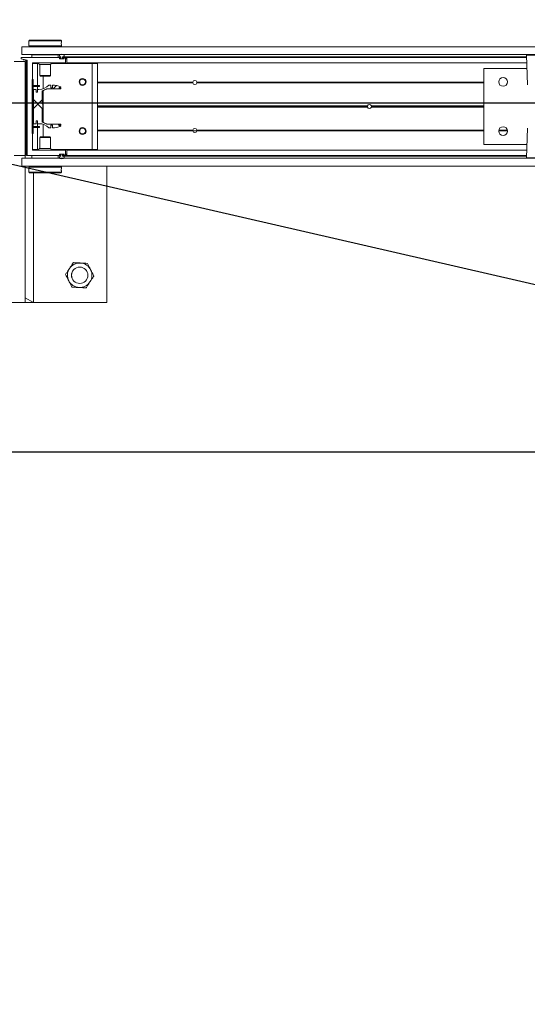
# Model space of a CAD drawing. Header units: feet. Extents: x 0 to 152508, y 0 to 59424.
# Tile 48 of 105: x 152364.14 to 152366.08, y 59277.44 to 59281.2. Entities that reach past the tile are written whole.
import ezdxf
from ezdxf import colors
from ezdxf.entities.mleader import LeaderData, LeaderLine
from ezdxf.math import Vec2, Vec3

# ---------------------------------------------------------------- set-up
doc = ezdxf.new("R2010")
doc.units = ezdxf.units.FT
doc.header["$LTSCALE"] = 0.05
doc.header["$MEASUREMENT"] = 0
for name, color, linetype, lineweight in [('Bridge plan$0$BR_P_Rail_Object', 251, 'Continuous', 30), ('Bridge plan$0$BR_P_Sub_Foot_Hidden', 252, 'Continuous', 13), ('Bridge plan$0$SC_Scratch7', 252, 'Continuous', 0)]:
    doc.layers.add(name, color=color, linetype=linetype, lineweight=lineweight)
doc.layers.add('Trellis Base$0$L-ANNO-NOTE', color=30, linetype='Continuous')
doc.styles.add('Trellis Base$0$ARIAL', font='arial.ttf', dxfattribs={"width": 0.9})

# ---------------------------------------------------------------- blocks, each defined once
blk = doc.blocks.new('Bridge plan$0$HIGH ST SCREENWALL_2 PANEL PLAN_6')
at = {"layer": 'Bridge plan$0$SC_Scratch7', "lineweight": 0, "extrusion": (0, 0, -1)}
h = blk.add_hatch(dxfattribs=at)
h.set_pattern_fill('ANSI31', color=256, scale=0.01, style=0, pattern_type=2)
h.set_pattern_definition([(135.001858, (9.927335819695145, -13.85567394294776), (0.08838530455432, 0.08839103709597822), [])])
h.paths.add_polyline_path([(4.314396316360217, -0.1421462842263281, 0.3639702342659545), (4.316462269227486, -0.1446082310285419), (4.32500189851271, -0.1461137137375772), (4.324712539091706, -0.1477550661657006), (4.316172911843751, -0.1462495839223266, -0.3639702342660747), (4.312729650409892, -0.1421463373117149), (4.312717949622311, 0.218607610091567), (4.314384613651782, 0.2186076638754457)])
h = blk.add_hatch(dxfattribs=at)
h.set_pattern_fill('ANSI31', color=256, scale=0.01, style=0, pattern_type=2)
h.set_pattern_definition([(135.001858, (9.937302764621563, -14.01367987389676), (0.08838530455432, 0.08839103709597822), [])])
h.paths.add_polyline_path([(4.287206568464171, -0.07124680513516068), (4.287199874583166, 0.1351277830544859), (4.290949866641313, 0.1351279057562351), (4.290956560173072, -0.07124668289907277)])
h = blk.add_hatch(dxfattribs=at)
h.set_pattern_fill('ANSI38', color=256, scale=0.01, style=0, pattern_type=2)
h.set_pattern_definition([(135.001858, (9.837342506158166, -14.04893218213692), (0.08838530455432, 0.08839103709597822), []), (45.001858, (9.837342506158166, -14.04893218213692), (0.2651616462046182, 0.0883967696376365), [0.31249937, -0.18749962])])
h.paths.add_polyline_path([(4.276130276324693, 0.08659881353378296), (4.276129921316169, 0.09755679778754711), (4.285742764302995, 0.09755710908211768), (4.285747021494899, -0.03367622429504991), (4.276134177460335, -0.03367653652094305), (4.276133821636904, -0.02271855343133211), (4.270490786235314, -0.02271873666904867), (4.270491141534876, -0.03367671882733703), (4.264848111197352, -0.03367690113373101, 0.2061892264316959), (4.227217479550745, -0.04988543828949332), (4.21917943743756, -0.04988569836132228), (4.219179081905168, -0.03892771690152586), (4.213601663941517, -0.03892789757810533), (4.213602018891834, -0.04988588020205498, -0.09842250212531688), (4.181580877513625, -0.0435221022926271), (4.181580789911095, -0.04081541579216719), (4.187314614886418, -0.04081522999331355), (4.187314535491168, -0.03835460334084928), (4.1815807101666, -0.03835478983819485), (4.181580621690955, -0.03564810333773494), (4.234471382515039, -0.03564638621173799, -0.0857050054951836), (4.252938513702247, -0.0283438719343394), (4.25293687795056, 0.02209687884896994), (4.249656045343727, 0.02209677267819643), (4.249655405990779, 0.04178177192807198), (4.252936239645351, 0.04178187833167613), (4.252934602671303, 0.09222262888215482, -0.0857050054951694), (4.234466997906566, 0.0995239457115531), (4.181576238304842, 0.09952223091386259), (4.181576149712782, 0.1022289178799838), (4.187309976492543, 0.1022291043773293), (4.187309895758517, 0.1046897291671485), (4.181576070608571, 0.1046895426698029), (4.181575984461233, 0.107396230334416, -0.09842250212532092), (4.21359671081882, 0.1137620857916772), (4.213597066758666, 0.1028041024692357), (4.219174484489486, 0.1028042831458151), (4.219174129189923, 0.1137622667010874), (4.227212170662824, 0.1137625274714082, 0.2061892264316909), (4.264843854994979, 0.09755643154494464), (4.270486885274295, 0.09755661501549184), (4.27048724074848, 0.08659863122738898)])
at = {"layer": 'Bridge plan$0$SC_Scratch7', "lineweight": 0}
for p, q in [((-4.00520032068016, 0.781096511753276), (-4.671865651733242, 0.7811181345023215)), ((-4.317699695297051, 0.7811066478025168), (-4.359366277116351, 0.7811079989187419)), ((-4.317699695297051, 0.7811066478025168), (-4.317716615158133, 0.25944102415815)), ((-4.317699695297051, 0.7811066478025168), (-4.317700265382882, 0.7635285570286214)), ((-4.317700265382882, 0.7635285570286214), (-4.286449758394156, 0.7811056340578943)), ((-4.286449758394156, 0.7811056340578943), (-4.317699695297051, 0.7811066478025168)), ((-4.286449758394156, 0.7811056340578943), (-4.286465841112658, 0.28527657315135)), ((-4.005217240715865, 0.2594308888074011), (-4.00520032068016, 0.781096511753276)), ((-4.304278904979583, 0.2667096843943), (-4.30427900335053, 0.2636630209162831)), ((-4.30427900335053, 0.2636630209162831), (-4.301779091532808, 0.2611629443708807)), ((-4.30427900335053, 0.2636630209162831), (-4.179279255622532, 0.2636589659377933)), ((-4.30427838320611, 0.2827771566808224), (-4.30427848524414, 0.2796493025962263)), ((-4.301778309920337, 0.2852770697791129), (-4.30427838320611, 0.2827771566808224)), ((-4.30427838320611, 0.2827771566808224), (-4.179278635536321, 0.2827731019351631)), ((-4.301778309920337, 0.2852770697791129), (-4.181778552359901, 0.2852731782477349)), ((-4.181779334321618, 0.261159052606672), (-4.179279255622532, 0.2636589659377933)), ((-4.179278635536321, 0.2827731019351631), (-4.181778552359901, 0.2852731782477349)), ((-4.179612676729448, 0.2735786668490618), (-4.179601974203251, 0.2717695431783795)), ((-4.179279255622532, 0.2636589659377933), (-4.179279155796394, 0.2667080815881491)), ((-4.179278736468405, 0.27964399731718), (-4.179278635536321, 0.2827731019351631)), ((-4.330737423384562, 0.2594414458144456), (-4.330738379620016, 0.229941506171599)), ((-4.330738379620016, 0.229941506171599), (-0.3411630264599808, 0.2298121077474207)), ((-4.330737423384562, 0.2594414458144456), (-0.3411620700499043, 0.2593120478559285)), ((-4.317717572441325, 0.2299410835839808), (-4.317717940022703, 0.218607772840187)), ((-4.301779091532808, 0.2611629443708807), (-4.181779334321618, 0.261159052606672)), ((-4.298029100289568, 0.261162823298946), (-4.298029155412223, 0.2594403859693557)), ((-4.291798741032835, 0.2298569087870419), (-4.291799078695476, 0.2194402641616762)), ((-4.291798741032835, 0.2298569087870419), (-4.291780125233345, 0.2298569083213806)), ((-4.291780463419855, 0.2194402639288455), (-4.291780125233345, 0.2298569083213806)), ((-4.291780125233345, 0.2298569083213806), (-4.191780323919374, 0.2298536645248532)), ((-4.286467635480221, 0.229940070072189), (-4.286467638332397, 0.2298567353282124)), ((-4.257405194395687, 0.2299391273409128), (-4.257405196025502, 0.2298557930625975)), ((-4.226155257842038, 0.2298547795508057), (-4.226155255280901, 0.2299381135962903)), ((-4.191780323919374, 0.2298536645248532), (-4.191780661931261, 0.2194370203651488)), ((-4.191761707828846, 0.2298536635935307), (-4.191762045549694, 0.2194370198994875)), ((-4.185529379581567, 0.2594367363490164), (-4.185529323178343, 0.2611591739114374)), ((-2.402237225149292, 0.2283440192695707), (-2.398290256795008, 0.1152123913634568)), ((-2.335950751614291, 0.2283418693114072), (-2.402237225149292, 0.2283440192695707)), ((-2.402237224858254, 0.2283440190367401), (-2.398290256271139, 0.1152123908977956)), ((-2.335950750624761, 0.2283418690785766), (-2.402237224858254, 0.2283440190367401)), ((-4.317717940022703, 0.218607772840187), (-4.359384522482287, 0.2186091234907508)), ((-4.317729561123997, -0.1397248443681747), (-4.317717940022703, 0.218607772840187)), ((-4.314384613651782, 0.2186076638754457), (-4.314396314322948, -0.1421462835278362)), ((-4.314384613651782, 0.2186076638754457), (-4.312717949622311, 0.218607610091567)), ((-4.312717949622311, 0.218607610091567), (-4.312729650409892, -0.1421463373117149)), ((-4.309905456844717, 0.2186206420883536), (-4.309917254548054, -0.1451417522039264)), ((-4.182600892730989, 0.2194367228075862), (-4.309085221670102, 0.2194408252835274)), ((-4.289075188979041, 0.1252736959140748), (-4.289072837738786, 0.1977866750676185)), ((-4.289072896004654, 0.1960027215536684), (-4.270114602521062, 0.1960021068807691)), ((-4.288252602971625, 0.198606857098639), (-4.164906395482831, 0.1986028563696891)), ((-4.286468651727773, 0.1986067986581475), (-4.286468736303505, 0.1960026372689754)), ((-4.270117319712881, 0.1122106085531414), (-4.270114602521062, 0.1960021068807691)), ((-4.270114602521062, 0.1960021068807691), (-4.265408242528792, 0.1960019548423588)), ((-4.262198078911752, 0.1920443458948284), (-4.262199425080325, 0.1505614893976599)), ((-4.221364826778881, 0.1920430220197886), (-4.262198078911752, 0.1920443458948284)), ((-4.221366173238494, 0.1505601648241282), (-4.221364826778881, 0.1920430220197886)), ((-4.218154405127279, 0.1960004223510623), (-4.061781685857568, 0.1959953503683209)), ((-4.186572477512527, 0.2152987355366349), (-4.186572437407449, 0.2165333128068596)), ((-4.169892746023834, 0.2144779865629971), (-4.185752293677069, 0.2144785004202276)), ((-4.185752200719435, 0.2173534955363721), (-4.182600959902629, 0.2173533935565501)), ((-4.185614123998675, 0.2159368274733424), (-4.185614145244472, 0.2152701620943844)), ((-4.18478083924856, 0.2144368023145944), (-4.170864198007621, 0.2144363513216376)), ((-4.181155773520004, 0.2167700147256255), (-4.184780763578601, 0.2167701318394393)), ((-4.181780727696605, 0.2181735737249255), (-4.181780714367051, 0.2186164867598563)), ((-4.181155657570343, 0.2203503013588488), (-4.181155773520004, 0.2167700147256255)), ((-4.174489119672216, 0.2167697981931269), (-4.174489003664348, 0.2203500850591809)), ((-4.171051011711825, 0.2167696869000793), (-4.174489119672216, 0.2167697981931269)), ((-4.174489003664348, 0.2203500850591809), (-2.401956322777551, 0.2202925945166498)), ((-4.173864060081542, 0.2186162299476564), (-4.173864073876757, 0.2181733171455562)), ((-4.173220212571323, 0.222082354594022), (-2.402016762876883, 0.2220249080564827)), ((-4.173043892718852, 0.2173530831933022), (-4.169892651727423, 0.2173529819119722)), ((-4.164892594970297, 0.2194361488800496), (-4.173043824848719, 0.2194364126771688)), ((-4.171051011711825, 0.2167696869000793), (-4.170030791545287, 0.2167696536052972)), ((-4.170030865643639, 0.2144779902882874), (-4.170030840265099, 0.2152696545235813)), ((-4.170030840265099, 0.2152696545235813), (-4.170030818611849, 0.2159363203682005)), ((-4.170030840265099, 0.2152696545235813), (-4.169073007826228, 0.2152696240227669)), ((-4.170030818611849, 0.2159363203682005), (-4.170030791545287, 0.2167696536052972)), ((-4.170030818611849, 0.2159363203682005), (-4.16907249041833, 0.215936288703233)), ((-4.170030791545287, 0.2167696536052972), (-4.169107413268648, 0.2167696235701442)), ((-4.169072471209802, 0.2165327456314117), (-4.169072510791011, 0.2152981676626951)), ((-4.164073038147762, 0.1994361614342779), (-4.164072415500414, 0.2186159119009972)), ((-4.164072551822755, 0.2144361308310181), (-4.158864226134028, 0.2144359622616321)), ((-4.164072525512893, 0.215269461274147), (-4.158864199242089, 0.215269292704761)), ((-4.164072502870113, 0.2159361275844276), (-4.15886417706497, 0.2159359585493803)), ((-4.164072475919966, 0.216769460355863), (-4.158864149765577, 0.2167692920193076)), ((-4.158864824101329, 0.1959984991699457), (-4.15886473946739, 0.1986026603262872)), ((-4.15886473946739, 0.1986026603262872), (-4.158864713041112, 0.1994228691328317)), ((-2.401197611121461, 0.1985456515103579), (-4.15886473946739, 0.1986026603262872)), ((-4.158864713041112, 0.1994228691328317), (-4.158864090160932, 0.2186157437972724)), ((-2.401226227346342, 0.1993658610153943), (-4.158864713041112, 0.1994228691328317)), ((-4.158864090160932, 0.2186157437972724), (-4.158864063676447, 0.2194359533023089)), ((-2.401895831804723, 0.2185587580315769), (-4.158864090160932, 0.2186157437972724)), ((-2.401924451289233, 0.2193789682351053), (-4.158864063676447, 0.2194359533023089)), ((-4.061792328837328, -0.1321289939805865), (-4.061781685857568, 0.1959953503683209)), ((-4.061781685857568, 0.1959953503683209), (-4.040948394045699, 0.1959946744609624)), ((-4.040959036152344, -0.1321296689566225), (-4.040948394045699, 0.1959946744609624)), ((-4.262199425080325, 0.1505614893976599), (-4.259827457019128, 0.1481893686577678)), ((-4.221366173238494, 0.1505601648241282), (-4.262199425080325, 0.1505614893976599)), ((-4.22373829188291, 0.1481881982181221), (-4.221366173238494, 0.1505601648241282)), ((-2.565118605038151, 0.1777176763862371), (-2.565128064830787, -0.1139484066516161)), ((-2.565118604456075, 0.1777176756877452), (-2.565128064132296, -0.1139484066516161)), ((-2.400470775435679, 0.1777123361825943), (-2.565118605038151, 0.1777176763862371)), ((-2.400470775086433, 0.177712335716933), (-2.565118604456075, 0.1777176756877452)), ((-4.291575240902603, 0.1236071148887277), (-4.289075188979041, 0.1252736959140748)), ((-4.289075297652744, 0.1219403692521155), (-4.291575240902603, 0.1236071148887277)), ((-4.290949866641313, 0.1351279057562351), (-4.290956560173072, -0.07124668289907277)), ((-4.287199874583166, 0.1351277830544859), (-4.290949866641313, 0.1351279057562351)), ((-4.289078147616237, 0.03406513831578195), (-4.289075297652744, 0.1219403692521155)), ((-4.287199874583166, 0.1351277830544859), (-4.287206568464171, -0.07124680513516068)), ((-4.22373829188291, 0.1481881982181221), (-4.259827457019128, 0.1481893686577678)), ((-4.249284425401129, 0.09994840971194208), (-4.249282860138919, 0.1481890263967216)), ((-4.219174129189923, 0.1137622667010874), (-4.227212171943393, 0.1137625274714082)), ((-4.219174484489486, 0.1028042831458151), (-4.219174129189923, 0.1137622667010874)), ((-4.21359671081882, 0.1137620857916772), (-4.213597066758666, 0.1028041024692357)), ((-4.109526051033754, 0.1252678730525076), (-4.11125637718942, 0.125267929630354)), ((-4.109336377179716, 0.1236012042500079), (-4.111095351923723, 0.1236012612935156)), ((-4.108880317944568, 0.1219345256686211), (-4.110711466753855, 0.1219345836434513)), ((-4.085773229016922, 0.1219337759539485), (-4.08802104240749, 0.121933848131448)), ((-4.085389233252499, 0.1236004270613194), (-4.087564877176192, 0.1236004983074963)), ((-4.085228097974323, 0.1252670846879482), (-4.087375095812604, 0.125267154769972)), ((-3.676888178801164, 0.1219205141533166), (-4.040950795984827, 0.1219323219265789)), ((-3.677096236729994, 0.1235871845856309), (-4.040950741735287, 0.1235989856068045)), ((-3.676944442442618, 0.1252538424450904), (-4.040950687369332, 0.1252656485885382)), ((-3.677016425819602, 0.1248371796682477), (-3.66155312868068, 0.1248366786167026)), ((-2.565120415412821, 0.1218844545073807), (-3.661681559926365, 0.1219200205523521)), ((-2.565120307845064, 0.1252177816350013), (-3.661625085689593, 0.1252533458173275)), ((-2.565120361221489, 0.1235511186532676), (-3.661473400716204, 0.1235866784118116)), ((-2.47566739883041, 0.1252148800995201), (-2.508740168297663, 0.1252159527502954)), ((-2.475667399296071, 0.1252148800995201), (-2.508740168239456, 0.1252159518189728)), ((-2.475793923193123, 0.1235482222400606), (-2.508613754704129, 0.1235492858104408)), ((-2.475793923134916, 0.1235482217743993), (-2.508613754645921, 0.1235492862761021)), ((-2.476092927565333, 0.1218815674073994), (-2.508314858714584, 0.1218826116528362)), ((-2.476092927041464, 0.1218815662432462), (-2.508314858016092, 0.1218826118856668)), ((-4.285742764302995, 0.09755710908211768), (-4.285747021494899, -0.03367622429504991)), ((-4.276129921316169, 0.09755679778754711), (-4.285742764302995, 0.09755710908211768)), ((-4.284783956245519, 0.1122110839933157), (-4.284784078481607, 0.1084610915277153)), ((-4.270775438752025, 0.1084606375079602), (-4.284784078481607, 0.1084610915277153)), ((-4.270775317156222, 0.1122106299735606), (-4.284783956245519, 0.1122110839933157)), ((-4.276130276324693, 0.08659881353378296), (-4.276129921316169, 0.09755679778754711)), ((-4.27048724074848, 0.08659863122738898), (-4.276130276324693, 0.08659881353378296)), ((-4.270775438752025, 0.1084606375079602), (-4.270775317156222, 0.1122106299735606)), ((-4.262442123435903, 0.1084603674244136), (-4.270775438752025, 0.1084606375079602)), ((-4.262442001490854, 0.112210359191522), (-4.270775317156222, 0.1122106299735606)), ((-4.270486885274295, 0.09755661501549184), (-4.27048724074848, 0.08659863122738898)), ((-4.264843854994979, 0.09755643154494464), (-4.270486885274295, 0.09755661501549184)), ((-4.27011779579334, 0.09755660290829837), (-4.270117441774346, 0.1084606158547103)), ((-4.262442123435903, 0.1084603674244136), (-4.262442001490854, 0.112210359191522)), ((-4.252936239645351, 0.04178187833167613), (-4.252934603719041, 0.09222262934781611)), ((-4.249288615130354, -0.02922838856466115), (-4.249284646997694, 0.09310690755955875)), ((-4.234466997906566, 0.0995239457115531), (-4.181576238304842, 0.09952223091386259)), ((-4.213597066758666, 0.1028041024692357), (-4.219174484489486, 0.1028042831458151)), ((-4.187309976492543, 0.1022291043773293), (-4.187309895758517, 0.1046897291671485)), ((-4.181576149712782, 0.1022289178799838), (-4.187309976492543, 0.1022291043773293)), ((-4.187309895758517, 0.1046897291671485), (-4.181576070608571, 0.1046895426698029)), ((-4.181576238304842, 0.09952223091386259), (-4.181576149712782, 0.1022289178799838)), ((-4.181576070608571, 0.1046895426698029), (-4.181575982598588, 0.1073962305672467)), ((-4.249655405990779, 0.04178177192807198), (-4.252936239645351, 0.04178187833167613)), ((-4.249656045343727, 0.02209677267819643), (-4.249655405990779, 0.04178177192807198)), ((-4.314391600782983, 0.003191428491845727), (-4.317725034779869, -0.0001417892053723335)), ((-4.309912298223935, 0.007670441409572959), (-4.312724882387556, 0.004858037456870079)), ((-4.29120280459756, 0.03194061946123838), (-4.289078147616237, 0.03406513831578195)), ((-4.289078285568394, 0.02981596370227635), (-4.29120280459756, 0.03194061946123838)), ((-4.289081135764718, -0.05805926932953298), (-4.289078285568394, 0.02981596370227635)), ((-4.252938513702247, -0.0283438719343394), (-4.25293687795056, 0.02209687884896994)), ((-4.25293687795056, 0.02209687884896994), (-4.249656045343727, 0.02209677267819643)), ((-3.010140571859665, 0.02977448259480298), (-4.040953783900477, 0.02980791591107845)), ((-3.010434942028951, 0.03189907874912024), (-4.040953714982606, 0.03193250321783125)), ((-3.010140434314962, 0.03402365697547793), (-4.04095364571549, 0.03405709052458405)), ((-2.565123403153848, 0.02976004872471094), (-2.995104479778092, 0.02977399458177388)), ((-2.565123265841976, 0.0340092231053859), (-2.99510434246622, 0.03402316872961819)), ((-2.565123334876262, 0.03188463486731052), (-2.994809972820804, 0.03189857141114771)), ((-4.285747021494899, -0.03367622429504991), (-4.276134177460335, -0.03367653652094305)), ((-4.276134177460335, -0.03367653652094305), (-4.276133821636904, -0.02271855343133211)), ((-4.276133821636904, -0.02271855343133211), (-4.270490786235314, -0.02271873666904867)), ((-4.270490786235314, -0.02271873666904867), (-4.270491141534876, -0.03367671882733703)), ((-4.270491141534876, -0.03367671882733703), (-4.264848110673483, -0.03367690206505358)), ((-4.270122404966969, -0.04458074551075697), (-4.270122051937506, -0.03367673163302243)), ((-4.249290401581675, -0.08431050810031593), (-4.24928883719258, -0.03606988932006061)), ((-4.181580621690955, -0.03564810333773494), (-4.234471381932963, -0.03564638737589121)), ((-4.1815807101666, -0.03835478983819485), (-4.181580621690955, -0.03564810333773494)), ((-4.29158118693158, -0.05972585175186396), (-4.289081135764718, -0.05805926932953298)), ((-4.289081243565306, -0.06139259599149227), (-4.29158118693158, -0.05972585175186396)), ((-4.290956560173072, -0.07124668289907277), (-4.287206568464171, -0.07124680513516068)), ((-4.289083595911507, -0.1339055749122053), (-4.289081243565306, -0.06139259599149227)), ((-4.284789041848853, -0.04458026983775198), (-4.284789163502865, -0.04833026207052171)), ((-4.284789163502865, -0.04833026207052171), (-4.270780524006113, -0.04833071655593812)), ((-4.284789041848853, -0.04458026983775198), (-4.270780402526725, -0.04458072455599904)), ((-4.270780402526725, -0.04458072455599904), (-4.270780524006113, -0.04833071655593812)), ((-4.270780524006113, -0.04833071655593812), (-4.262447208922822, -0.04833098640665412)), ((-4.270780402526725, -0.04458072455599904), (-4.26244708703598, -0.04458099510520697)), ((-4.270125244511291, -0.1321222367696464), (-4.270122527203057, -0.04833073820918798)), ((-4.26244708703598, -0.04458099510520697), (-4.262447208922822, -0.04833098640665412)), ((-4.227217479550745, -0.04988543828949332), (-4.21917943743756, -0.04988569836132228)), ((-4.21917943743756, -0.04988569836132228), (-4.219179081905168, -0.03892771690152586)), ((-4.219179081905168, -0.03892771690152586), (-4.213601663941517, -0.03892789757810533)), ((-4.213601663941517, -0.03892789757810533), (-4.213602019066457, -0.04988587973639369)), ((-4.187314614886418, -0.04081522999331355), (-4.187314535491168, -0.03835460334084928)), ((-4.181580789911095, -0.04081541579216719), (-4.187314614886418, -0.04081522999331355)), ((-4.187314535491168, -0.03835460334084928), (-4.1815807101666, -0.03835478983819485)), ((-4.181580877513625, -0.0435221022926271), (-4.181580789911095, -0.04081541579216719)), ((-4.109532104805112, -0.06139841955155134), (-4.111262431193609, -0.06139836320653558)), ((-4.109342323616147, -0.0597317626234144), (-4.1111012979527, -0.05973170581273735)), ((-4.108886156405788, -0.05806511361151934), (-4.11071730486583, -0.0580650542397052)), ((-4.085779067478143, -0.05806586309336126), (-4.088026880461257, -0.05806578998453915)), ((-4.085395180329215, -0.05973254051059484), (-4.087570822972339, -0.05973246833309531)), ((-4.085234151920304, -0.06139920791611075), (-4.087381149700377, -0.06139913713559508)), ((-3.676950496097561, -0.06141244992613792), (-4.040956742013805, -0.06140064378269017)), ((-3.677102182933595, -0.05974578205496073), (-4.040956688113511, -0.05973398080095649)), ((-3.676894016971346, -0.05807912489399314), (-4.040956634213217, -0.05806731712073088)), ((-2.565126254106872, -0.05811518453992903), (-3.661687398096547, -0.05807961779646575)), ((-2.56512636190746, -0.06144851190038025), (-3.661631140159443, -0.06141294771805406)), ((-2.565126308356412, -0.05978184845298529), (-3.661479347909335, -0.05974628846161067)), ((-2.398295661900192, -0.05145394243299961), (-2.402249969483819, -0.1645853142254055)), ((-2.398295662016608, -0.05145394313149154), (-2.402249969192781, -0.1645853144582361)), ((-4.262207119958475, -0.08668213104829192), (-4.26220846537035, -0.1281649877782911)), ((-4.25983499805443, -0.08431016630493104), (-4.262207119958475, -0.08668213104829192)), ((-4.262207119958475, -0.08668213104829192), (-4.22137386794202, -0.0866834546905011)), ((-4.25983499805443, -0.08431016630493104), (-4.223745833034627, -0.08431133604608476)), ((-4.22137386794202, -0.0866834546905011), (-4.223745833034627, -0.08431133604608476)), ((-4.22137521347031, -0.1281663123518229), (-4.22137386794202, -0.0866834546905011)), ((-4.35939614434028, -0.139723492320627), (-4.317729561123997, -0.1397248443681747)), ((-4.309917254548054, -0.1451417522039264), (-4.333354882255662, -0.150557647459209)), ((-4.316462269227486, -0.1446082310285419), (-4.32500189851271, -0.1461137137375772)), ((-4.324712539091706, -0.1477550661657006), (-4.32500189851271, -0.1461137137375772)), ((-4.316172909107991, -0.1462495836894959), (-4.324712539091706, -0.1477550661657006)), ((-4.289083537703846, -0.1321216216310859), (-4.270125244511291, -0.1321222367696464)), ((-4.164904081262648, -0.1347298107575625), (-4.288263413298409, -0.1347258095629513)), ((-4.270125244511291, -0.1321222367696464), (-4.26541888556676, -0.1321223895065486)), ((-4.26220846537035, -0.1281649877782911), (-4.22137521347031, -0.1281663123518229)), ((-4.218165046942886, -0.1321239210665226), (-4.061792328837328, -0.1321289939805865)), ((-4.16408452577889, -0.1547429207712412), (-4.164083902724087, -0.1355500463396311)), ((-4.158876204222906, -0.1548752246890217), (-4.158875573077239, -0.1354180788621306)), ((-4.158875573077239, -0.1354180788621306), (-4.158875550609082, -0.1347300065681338)), ((-2.401232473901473, -0.1354750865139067), (-4.158875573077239, -0.1354180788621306)), ((-4.158875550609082, -0.1347300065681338), (-4.158875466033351, -0.1321258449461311)), ((-2.401208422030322, -0.1347870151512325), (-4.158875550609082, -0.1347300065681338)), ((-4.061792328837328, -0.1321289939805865), (-4.040959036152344, -0.1321296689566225)), ((-2.565128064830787, -0.1139484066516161), (-2.400480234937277, -0.1139537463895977)), ((-2.565128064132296, -0.1139484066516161), (-2.400480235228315, -0.1139537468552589)), ((-4.333354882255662, -0.150557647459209), (-4.333355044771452, -0.1555576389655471)), ((-4.333355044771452, -0.1555576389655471), (-4.182613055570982, -0.1555625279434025)), ((-4.330751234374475, -0.1663910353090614), (-4.330752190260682, -0.1958909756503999)), ((-4.330751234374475, -0.1663910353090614), (-0.3411758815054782, -0.1665204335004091)), ((-4.291792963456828, -0.1659756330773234), (-4.29179262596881, -0.1555589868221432)), ((-4.191793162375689, -0.1659788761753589), (-4.291792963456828, -0.1659756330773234)), ((-4.257418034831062, -0.1659767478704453), (-4.257418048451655, -0.1663934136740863)), ((-4.22616811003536, -0.1663944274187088), (-4.226168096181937, -0.1659777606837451)), ((-4.191792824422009, -0.1555622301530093), (-4.191793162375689, -0.1659788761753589)), ((-4.186584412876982, -0.1526588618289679), (-4.186584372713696, -0.1514242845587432)), ((-4.182612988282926, -0.1534791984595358), (-4.185764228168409, -0.1534790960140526)), ((-4.18576413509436, -0.1506041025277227), (-4.169904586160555, -0.1506046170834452)), ((-4.185626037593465, -0.151395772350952), (-4.185626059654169, -0.1520624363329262)), ((-4.170876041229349, -0.1505629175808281), (-4.184792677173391, -0.1505624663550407)), ((-4.184605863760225, -0.1528958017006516), (-4.181167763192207, -0.1528959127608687)), ((-4.181792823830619, -0.1547423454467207), (-4.181792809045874, -0.1542994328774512)), ((-4.181167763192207, -0.1528959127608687), (-4.181167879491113, -0.1564762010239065)), ((-4.174501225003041, -0.1564764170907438), (-4.174501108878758, -0.1528961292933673)), ((-4.174501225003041, -0.1564764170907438), (-2.40196854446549, -0.1565339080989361)), ((-4.174501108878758, -0.1528961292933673), (-4.170876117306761, -0.1528962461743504)), ((-4.173876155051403, -0.1542996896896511), (-4.17387617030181, -0.154742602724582)), ((-4.17323254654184, -0.1582087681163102), (-2.402029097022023, -0.1582662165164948)), ((-4.173055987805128, -0.1555628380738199), (-4.164904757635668, -0.1555631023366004)), ((-4.169904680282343, -0.1534796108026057), (-4.173055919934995, -0.1534795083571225)), ((-4.170876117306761, -0.1528962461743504), (-4.170042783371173, -0.1528962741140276)), ((-4.170042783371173, -0.1528962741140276), (-4.170042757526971, -0.1520629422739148)), ((-4.170042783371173, -0.1528962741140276), (-4.169119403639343, -0.1528963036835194)), ((-4.170042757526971, -0.1520629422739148), (-4.170042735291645, -0.1513962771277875)), ((-4.170042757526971, -0.1520629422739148), (-4.169084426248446, -0.1520629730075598)), ((-4.170042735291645, -0.1513962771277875), (-4.170042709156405, -0.150604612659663)), ((-4.170042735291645, -0.1513962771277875), (-4.169084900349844, -0.1513963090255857)), ((-4.169084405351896, -0.1514248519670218), (-4.169084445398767, -0.1526594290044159)), ((-4.164084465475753, -0.1528964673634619), (-4.158876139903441, -0.1528966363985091)), ((-4.164084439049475, -0.1520631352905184), (-4.158876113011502, -0.1520633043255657)), ((-4.16408441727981, -0.1513964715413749), (-4.158876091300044, -0.1513966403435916)), ((-4.164084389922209, -0.150563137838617), (-4.15887606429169, -0.1505633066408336)), ((-4.158876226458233, -0.1555632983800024), (-4.158876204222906, -0.1548752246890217)), ((-2.401936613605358, -0.1556202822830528), (-4.158876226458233, -0.1555632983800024)), ((-2.401912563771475, -0.1549322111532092), (-4.158876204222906, -0.1548752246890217)), ((-2.402249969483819, -0.1645853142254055), (-2.269677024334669, -0.164589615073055)), ((-2.402249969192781, -0.1645853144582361), (-2.269677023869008, -0.1645896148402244)), ((-2.271316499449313, -0.1662872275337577), (-2.400610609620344, -0.1662830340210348)), ((-2.271316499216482, -0.1662872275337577), (-2.400610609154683, -0.1662830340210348)), ((-4.330752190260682, -0.1958909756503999), (-0.341176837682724, -0.1960203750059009)), ((-4.304294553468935, -0.2157659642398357), (-4.304294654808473, -0.2188950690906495)), ((-4.304294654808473, -0.2188950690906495), (-4.301794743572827, -0.2213951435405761)), ((-4.179294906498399, -0.2188991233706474), (-4.304294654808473, -0.2188950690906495)), ((-4.304294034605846, -0.1997809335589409), (-4.3042941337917, -0.2028300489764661)), ((-4.301793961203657, -0.1972810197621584), (-4.304294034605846, -0.1997809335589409)), ((-4.179294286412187, -0.1997849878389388), (-4.304294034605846, -0.1997809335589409)), ((-4.303960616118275, -0.2097006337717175), (-4.303971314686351, -0.207891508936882)), ((-4.181794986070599, -0.2213990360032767), (-4.301794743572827, -0.2213951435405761)), ((-4.181794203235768, -0.197284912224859), (-4.301793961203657, -0.1972810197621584)), ((-4.298043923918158, -0.1958920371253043), (-4.298043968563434, -0.1972811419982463)), ((-4.1855441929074, -0.1972847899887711), (-4.185544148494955, -0.1958956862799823)), ((-4.181794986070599, -0.2213990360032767), (-4.179294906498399, -0.2188991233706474)), ((-4.179294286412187, -0.1997849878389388), (-4.181794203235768, -0.197284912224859)), ((-4.179294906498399, -0.2188991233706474), (-4.179294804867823, -0.2157712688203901)), ((-4.179294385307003, -0.2028316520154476), (-4.179294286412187, -0.1997849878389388))]:
    blk.add_line(p, q, dxfattribs=at)
at = {"layer": 'Bridge plan$0$SC_Scratch7', "lineweight": 0, "extrusion": (0, 0, -1)}
for centre, radius in [((4.10937015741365, 0.6769334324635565), 0.03141660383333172), ((4.10937015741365, 0.6769334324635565), 0.0312499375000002), ((4.098242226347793, 0.1256841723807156), 0.01302080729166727), ((2.492203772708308, 0.1256320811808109), 0.01654163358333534), ((2.492203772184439, 0.1256320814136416), 0.01654163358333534), ((4.098248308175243, -0.06181545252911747), 0.01302080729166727), ((2.492209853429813, -0.06186754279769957), 0.01654163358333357), ((2.492209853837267, -0.06186754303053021), 0.01654163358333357)]:
    blk.add_circle(centre, radius, dxfattribs=at)
at = {"layer": 'Bridge plan$0$SC_Scratch7', "lineweight": 0}
for centre, radius, start, end in [((-4.10937015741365, 0.6769334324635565), 0.04687490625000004, 93.33381642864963, 153.3338164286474), ((-4.10937015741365, 0.6769334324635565), 0.04687490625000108, 33.33381642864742, 93.33381642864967), ((-4.10937015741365, 0.6769334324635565), 0.04687490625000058, 153.3338164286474, 213.3338164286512), ((-4.10937015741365, 0.6769334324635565), 0.04687490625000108, 333.3338164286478, 33.33381642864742), ((-4.10937015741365, 0.6769334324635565), 0.04687490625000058, 213.3338164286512, 273.3338164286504), ((-4.10937015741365, 0.6769334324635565), 0.04687490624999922, 273.3338164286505, 333.3338164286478), ((-4.366596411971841, 0.2732218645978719), 0.06265684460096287, 354.0342443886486, 5.887848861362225), ((-2.40059780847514, 0.2284012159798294), 0.001640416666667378, 115.734717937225, 181.9981416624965), ((-2.400597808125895, 0.2284012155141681), 0.001640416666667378, 115.734717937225, 181.9981416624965), ((-4.30908524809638, 0.2186206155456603), 0.0008202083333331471, 89.99814166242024, 179.9981416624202), ((-4.288252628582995, 0.1977866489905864), 0.0008202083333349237, 89.99814166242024, 179.9981416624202), ((-4.262197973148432, 0.1953251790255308), 0.003280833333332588, 89.99814166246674, 269.9981416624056), ((-4.221364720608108, 0.1953238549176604), 0.003280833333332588, 269.9981416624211, 89.99814166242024), ((-4.185752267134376, 0.2152987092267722), 0.0008202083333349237, 179.9981416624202, 269.9981416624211), ((-4.185752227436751, 0.2165332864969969), 0.0008202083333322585, 89.9981416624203, 179.9981416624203), ((-4.18478081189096, 0.2152701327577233), 0.0008333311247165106, 179.9981031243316, 269.9981416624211), ((-4.184780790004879, 0.2159368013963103), 0.0008333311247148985, 89.99814166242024, 179.9981776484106), ((-4.182600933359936, 0.2181736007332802), 0.0008202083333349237, 269.9981416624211, 359.9981416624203), ((-4.182600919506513, 0.2186165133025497), 0.0008202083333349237, 359.9981416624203, 89.99814166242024), ((-4.182972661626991, 0.2203503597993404), 0.001817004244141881, 359.9981416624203, 72.43568201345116), ((-4.172671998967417, 0.2203500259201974), 0.001817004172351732, 107.5606011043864, 179.9981433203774), ((-4.173043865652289, 0.2181732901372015), 0.0008202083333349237, 179.9981416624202, 269.9981416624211), ((-4.173043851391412, 0.2186162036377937), 0.0008202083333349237, 89.99814166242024, 179.9981416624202), ((-4.171051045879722, 0.2157285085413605), 0.001041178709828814, 11.51323150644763, 89.9981416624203), ((-4.170864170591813, 0.2152696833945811), 0.000833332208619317, 269.9981416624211, 359.9980818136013), ((-4.169892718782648, 0.2152981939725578), 0.0008202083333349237, 269.9981416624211, 359.9981416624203), ((-4.169892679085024, 0.2165327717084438), 0.0008202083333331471, 359.9981416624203, 89.99814166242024), ((-4.164906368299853, 0.1994361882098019), 0.0008333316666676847, 269.9981416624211, 359.9981416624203), ((-4.164892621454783, 0.2186159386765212), 0.0008202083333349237, 359.9981416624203, 89.99814166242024), ((-4.264842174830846, 0.149347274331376), 0.0517908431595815, 269.998141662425, 316.6001438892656), ((-4.213599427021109, 0.03003217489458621), 0.08372991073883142, 67.51378105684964, 89.9981416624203), ((-4.098450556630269, 0.1256841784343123), 0.01108331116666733, 357.843657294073, 182.1526260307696), ((-4.098450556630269, 0.1256841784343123), 0.01108331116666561, 182.1526260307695, 190.8324766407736), ((-4.098450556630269, 0.1256841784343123), 0.01108331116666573, 190.8324766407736, 199.7742688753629), ((-4.098450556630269, 0.1256841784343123), 0.01108331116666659, 199.7742688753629, 340.2220144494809), ((-4.098450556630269, 0.1256841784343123), 0.01108331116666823, 340.2220144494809, 349.1638066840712), ((-4.098450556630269, 0.1256841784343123), 0.01108331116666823, 349.1638066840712, 357.843657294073), ((-3.66928481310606, 0.1237159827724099), 0.007812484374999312, 168.6473907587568, 180.9446345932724), ((-3.66928481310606, 0.1237159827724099), 0.007812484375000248, 180.9446345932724, 193.2865001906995), ((-3.66928481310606, 0.1237159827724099), 0.007812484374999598, 11.34889256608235, 168.6473907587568), ((-3.66928481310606, 0.1237159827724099), 0.007812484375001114, 193.2865001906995, 346.7097831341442), ((-3.66928481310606, 0.1237159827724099), 0.007812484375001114, 346.7097831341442, 359.0516487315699), ((-3.66928481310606, 0.1237159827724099), 0.007812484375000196, 359.0516487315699, 11.3488925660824), ((-4.284784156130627, 0.1060444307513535), 0.002416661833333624, 89.9981416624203, 179.9981416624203), ((-4.284784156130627, 0.1060444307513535), 0.006166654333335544, 89.9981416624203, 113.0704114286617), ((-4.264842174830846, 0.149347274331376), 0.05835250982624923, 281.7746374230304, 301.3688958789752), ((-3.002622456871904, 0.03189882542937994), 0.0078124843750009, 15.7783413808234, 164.2179419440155), ((-3.002622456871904, 0.03189882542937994), 0.007812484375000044, 164.2179419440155, 179.9981416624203), ((-3.002622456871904, 0.03189882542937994), 0.007812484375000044, 179.9981416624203, 195.7783413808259), ((-3.002622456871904, 0.03189882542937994), 0.0078124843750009, 195.7783413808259, 344.217941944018), ((-3.002622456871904, 0.03189882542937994), 0.007812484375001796, 344.217941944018, 359.9981416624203), ((-3.002622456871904, 0.03189882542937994), 0.007812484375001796, 359.9981416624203, 15.7783413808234), ((-4.264849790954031, -0.08546774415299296), 0.05179084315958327, 43.39613943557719, 89.99814166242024), ((-4.264849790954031, -0.08546774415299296), 0.05835250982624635, 58.62738744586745, 78.22164590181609), ((-4.284788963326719, -0.04216360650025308), 0.006166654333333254, 246.9258718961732, 269.9981416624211), ((-4.284788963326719, -0.04216360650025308), 0.002416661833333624, 179.9981416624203, 269.9981416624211), ((-4.213599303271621, 0.03384403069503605), 0.08372991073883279, 269.9981416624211, 292.4825022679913), ((-4.098456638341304, -0.0618154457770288), 0.0110833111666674, 177.8436572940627, 2.152626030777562), ((-4.098456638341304, -0.0618154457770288), 0.01108331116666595, 169.1638066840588, 177.8436572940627), ((-4.098456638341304, -0.0618154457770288), 0.01108331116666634, 160.2220144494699, 169.1638066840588), ((-4.098456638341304, -0.0618154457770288), 0.01108331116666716, 19.77426887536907, 160.2220144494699), ((-4.098456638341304, -0.0618154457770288), 0.01108331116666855, 10.83247664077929, 19.77426887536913), ((-4.098456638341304, -0.0618154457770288), 0.01108331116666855, 2.152626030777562, 10.83247664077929), ((-3.669290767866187, -0.05987508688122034), 0.007812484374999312, 179.051648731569, 191.3488925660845), ((-3.669290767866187, -0.05987508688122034), 0.007812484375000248, 166.7097831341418, 179.051648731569), ((-3.669290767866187, -0.05987508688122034), 0.007812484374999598, 191.3488925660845, 348.6473907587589), ((-3.669290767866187, -0.05987508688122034), 0.007812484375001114, 13.28650019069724, 166.7097831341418), ((-3.669290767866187, -0.05987508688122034), 0.007812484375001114, 0.9446345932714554, 13.28650019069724), ((-3.669290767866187, -0.05987508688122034), 0.007812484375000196, 348.6473907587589, 0.9446345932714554), ((-4.316896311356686, -0.1421462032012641), 0.002499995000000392, 279.9981416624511, 359.9981416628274), ((-4.316896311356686, -0.1421462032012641), 0.004166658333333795, 279.9981416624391, 359.9981416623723), ((-4.288263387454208, -0.1339056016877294), 0.0008202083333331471, 179.9981416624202, 269.998141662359), ((-4.262208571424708, -0.1314458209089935), 0.00328083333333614, 89.99814166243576, 269.9981416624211), ((-4.221375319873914, -0.1314471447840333), 0.00328083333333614, 269.9981416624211, 89.99814166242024), ((-4.16490410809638, -0.1355500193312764), 0.0008202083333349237, 359.9981416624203, 89.99814166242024), ((-4.185764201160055, -0.1526588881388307), 0.0008202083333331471, 179.9981416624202, 269.9981416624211), ((-4.185764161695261, -0.1514243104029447), 0.0008202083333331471, 89.99814166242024, 179.9981416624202), ((-4.184605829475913, -0.1518546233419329), 0.001041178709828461, 191.5132315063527, 269.9981416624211), ((-4.184792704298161, -0.1513957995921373), 0.000833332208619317, 89.9981416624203, 179.9980818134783), ((-4.182613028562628, -0.1547423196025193), 0.0008202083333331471, 269.9981416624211, 359.9981416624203), ((-4.182613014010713, -0.1542994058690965), 0.0008202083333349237, 359.9981416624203, 89.99814166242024), ((-4.182984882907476, -0.1564761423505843), 0.001817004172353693, 287.5606011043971, 359.9981433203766), ((-4.172684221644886, -0.1564764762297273), 0.001817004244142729, 179.9981416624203, 252.4356820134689), ((-4.173055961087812, -0.154742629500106), 0.0008202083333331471, 179.9981416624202, 269.9981416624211), ((-4.173055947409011, -0.1542997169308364), 0.0008202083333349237, 89.99814166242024, 179.9981416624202), ((-4.170876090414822, -0.152062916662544), 0.0008333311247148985, 269.9981416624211, 359.9981776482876), ((-4.170876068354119, -0.1513962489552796), 0.0008333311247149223, 359.9981031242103, 89.99814166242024), ((-4.16990465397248, -0.1526594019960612), 0.0008202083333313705, 269.9981416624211, 359.9981416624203), ((-4.169904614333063, -0.1514248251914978), 0.0008202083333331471, 359.9981416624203, 89.99814166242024), ((-4.164904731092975, -0.1547428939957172), 0.000820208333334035, 269.9981416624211, 359.9981416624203), ((-2.400610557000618, -0.164642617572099), 0.00164041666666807, 177.9981416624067, 269.9981416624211), ((-2.400610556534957, -0.164642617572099), 0.00164041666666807, 177.9981416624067, 269.9981416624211), ((-4.116976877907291, -0.2093438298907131), 0.06265684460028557, 174.0342443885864, 185.8878488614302)]:
    blk.add_arc(centre, radius, start, end, dxfattribs=at)
for centre, major_axis, ratio, start_param, end_param in [((-4.177822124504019, 0.2266704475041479), (-0.009374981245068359, 3.040691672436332e-07), 0.5617178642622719, 2.083904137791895, 7.340873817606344), ((-4.177834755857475, -0.1627965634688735), (0.009374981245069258, -3.04069167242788e-07), 0.5617178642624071, 2.083904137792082, 7.340873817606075)]:
    blk.add_ellipse(centre, major_axis=major_axis, ratio=ratio, start_param=start_param, end_param=end_param, dxfattribs=at)
for points, knots in [([(-4.151259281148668, 0.6979704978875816), (-4.150971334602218, 0.6985438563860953), (-4.148791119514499, 0.7028851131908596), (-4.144680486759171, 0.7110702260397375), (-4.140980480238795, 0.7184377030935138), (-4.13911352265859, 0.7221551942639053)], [0, 0, 0, 0, 0.07010265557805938, 0.5307909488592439, 1, 1, 1, 1]), ([(-4.13911352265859, 0.7221551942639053), (-4.134725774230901, 0.7224107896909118), (-4.12586982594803, 0.7229266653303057), (-4.116715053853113, 0.7234599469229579), (-4.112096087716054, 0.7237290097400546)], [0, 0, 0, 0, 0.4954579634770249, 1, 1, 1, 1]), ([(-4.112096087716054, 0.7237290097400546), (-4.111455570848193, 0.7237663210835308), (-4.106605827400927, 0.7240488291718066), (-4.097461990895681, 0.7245814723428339), (-4.089231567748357, 0.7250609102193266), (-4.085078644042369, 0.7253028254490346)], [0, 0, 0, 0, 0.07010265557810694, 0.5307909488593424, 1, 1, 1, 1]), ([(-4.085078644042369, 0.7253028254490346), (-4.083178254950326, 0.7224134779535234), (-4.079358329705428, 0.7166056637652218), (-4.074354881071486, 0.7089984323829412), (-4.071288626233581, 0.7043365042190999), (-4.070206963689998, 0.7026919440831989)], [0, 0, 0, 0, 0.3905333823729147, 0.7850020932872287, 1, 1, 1, 1]), ([(-4.163405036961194, 0.6737858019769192), (-4.161432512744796, 0.677713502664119), (-4.15745129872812, 0.6856409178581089), (-4.153335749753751, 0.6938358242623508), (-4.151259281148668, 0.6979704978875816)], [0, 0, 0, 0, 0.4954579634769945, 1, 1, 1, 1]), ([(-4.070206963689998, 0.7026919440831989), (-4.068183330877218, 0.6996152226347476), (-4.064104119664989, 0.6934131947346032), (-4.059153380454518, 0.685886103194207), (-4.056254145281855, 0.6814781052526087), (-4.05533528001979, 0.6800810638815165)], [0, 0, 0, 0, 0.4020739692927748, 0.810497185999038, 1, 1, 1, 1]), ([(-4.05533528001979, 0.6800810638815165), (-4.057307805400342, 0.676153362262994), (-4.061289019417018, 0.6682259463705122), (-4.065404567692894, 0.6600310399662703), (-4.067481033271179, 0.6558963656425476)], [0, 0, 0, 0, 0.4954579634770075, 1, 1, 1, 1]), ([(-4.148533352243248, 0.6511749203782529), (-4.149615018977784, 0.6528194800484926), (-4.152659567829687, 0.6574484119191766), (-4.157663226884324, 0.6650559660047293), (-4.161483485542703, 0.6708642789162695), (-4.163405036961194, 0.6737858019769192)], [0, 0, 0, 0, 0.2149974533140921, 0.6051517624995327, 1, 1, 1, 1]), ([(-4.133661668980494, 0.6285640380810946), (-4.134580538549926, 0.6299610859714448), (-4.137450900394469, 0.634325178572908), (-4.142400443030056, 0.6418504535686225), (-4.146479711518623, 0.6480525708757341), (-4.148533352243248, 0.6511749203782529)], [0, 0, 0, 0, 0.189503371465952, 0.5919695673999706, 1, 1, 1, 1]), ([(-4.067481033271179, 0.6558963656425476), (-4.067768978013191, 0.6553230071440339), (-4.069949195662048, 0.6509817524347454), (-4.074059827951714, 0.642796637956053), (-4.077759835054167, 0.6354291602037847), (-4.079626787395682, 0.63171166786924)], [0, 0, 0, 0, 0.07010265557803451, 0.5307909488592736, 1, 1, 1, 1]), ([(-4.106644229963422, 0.6301378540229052), (-4.107284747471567, 0.6301005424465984), (-4.112134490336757, 0.6298180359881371), (-4.121278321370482, 0.629285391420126), (-4.129508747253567, 0.6288059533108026), (-4.133661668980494, 0.6285640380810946)], [0, 0, 0, 0, 0.07010265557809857, 0.5307909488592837, 1, 1, 1, 1]), ([(-4.079626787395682, 0.63171166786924), (-4.084014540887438, 0.63145607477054), (-4.092870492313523, 0.6309401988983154), (-4.10202526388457, 0.6304069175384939), (-4.106644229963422, 0.6301378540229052)], [0, 0, 0, 0, 0.4954579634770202, 1, 1, 1, 1]), ([(-4.179618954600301, 0.2732160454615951), (-4.179611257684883, 0.2739455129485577), (-4.179595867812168, 0.2754043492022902), (-4.179488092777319, 0.2773544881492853), (-4.17937120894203, 0.2788149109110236), (-4.179287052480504, 0.2796475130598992), (-4.179287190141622, 0.2796449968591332), (-4.179287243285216, 0.2796439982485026)], [0, 0, 0, 0, 0.2140444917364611, 0.4280607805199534, 0.6428083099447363, 0.8580379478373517, 1, 1, 1, 1]), ([(-4.179279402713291, 0.2667080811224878), (-4.179279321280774, 0.2667072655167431), (-4.179266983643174, 0.2665854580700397), (-4.179311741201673, 0.2670136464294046), (-4.179407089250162, 0.2680184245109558), (-4.179528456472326, 0.2696954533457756), (-4.179607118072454, 0.271520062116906), (-4.179615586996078, 0.2727340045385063), (-4.179618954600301, 0.2732160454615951)], [0, 0, 0, 0, 0.001442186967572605, 0.2150715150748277, 0.4286732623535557, 0.6432687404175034, 0.8583464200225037, 1, 1, 1, 1]), ([(-4.304293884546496, -0.202830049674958), (-4.304293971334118, -0.2028292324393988), (-4.304306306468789, -0.2027074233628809), (-4.304261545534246, -0.2031356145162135), (-4.304166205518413, -0.2041403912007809), (-4.304044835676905, -0.2058174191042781), (-4.303966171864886, -0.2076420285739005), (-4.303957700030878, -0.2088559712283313), (-4.303954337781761, -0.2093380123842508)], [0, 0, 0, 0, 0.001442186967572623, 0.2150715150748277, 0.4286732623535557, 0.6432687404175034, 0.8583464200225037, 1, 1, 1, 1]), ([(-4.303954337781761, -0.2093380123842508), (-4.30396203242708, -0.2100674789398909), (-4.303977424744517, -0.2115263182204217), (-4.304085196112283, -0.213476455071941), (-4.304202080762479, -0.2149368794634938), (-4.304286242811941, -0.2157694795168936), (-4.30428610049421, -0.2157669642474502), (-4.304286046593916, -0.2157659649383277)], [0, 0, 0, 0, 0.2140444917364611, 0.4280607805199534, 0.6428083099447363, 0.8580379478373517, 1, 1, 1, 1])]:
    blk.add_open_spline(points, degree=3, knots=knots, dxfattribs=at)
blk = doc.blocks.new('Bridge plan')
at = {"layer": 'Bridge plan$0$BR_P_Rail_Object', "lineweight": -3}
for p, q in [((1828195.652751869, 711482.1428165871), (1828078.811847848, 711482.1428165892)), ((1828195.652751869, 711480.8094832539), (1828078.811847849, 711480.8094832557))]:
    blk.add_line(p, q, dxfattribs=at)
at = {"layer": 'Bridge plan$0$BR_P_Sub_Foot_Hidden', "lineweight": -3}
blk.add_line((1828116.160385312, 711478.9182999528), (1828101.542805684, 711482.2837666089), dxfattribs=at)
at = {"layer": 'Bridge plan$0$SC_Scratch7', "lineweight": -3, "extrusion": (0, 0, -1), "rotation": 180.0002309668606}
blk.add_blockref('Bridge plan$0$HIGH ST SCREENWALL_2 PANEL PLAN_6', (-1828107.53864141, 711482.1623847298), dxfattribs=at)
blk = doc.blocks.new('Trellis Base')
blk.add_blockref('Bridge plan', (-1675739.0632623, -652201.2630976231))
at = {"layer": 'Trellis Base$0$L-ANNO-NOTE'}
ml = blk.add_multileader_mtext('Standard', dxfattribs=at)
ml.set_content('W. LIVINGSTON AVENUE', color=11, style='Trellis Base$0$ARIAL')
ml.set_leader_properties()
ml.build(insert=Vec2(0, 0))
ml.multileader.update_dxf_attribs({"has_dogleg": 0, "dogleg_length": 0.36, "arrow_head_size": 1.25, "scale": 10})
ctx = ml.context
ctx.base_point, ctx.scale, ctx.char_height, ctx.arrow_head_size, ctx.landing_gap_size, ctx.plane_origin, ctx.plane_x_axis, ctx.plane_y_axis = Vec3(152493.4333448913, 59387.86988106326), 10, 1.25, 1.25, 0.5, Vec3(152496.4817137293, 59382.31385021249), Vec3(0.2347390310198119, 0.9720584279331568), Vec3(-0.9720584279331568, 0.2347390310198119)
notes = []
notes.append((ctx, [(0, (0, 0, 0), (0, 0), (1, 0), 1, [])]))
ctx.mtext.insert, ctx.mtext.text_direction, ctx.mtext.rotation, ctx.mtext.flow_direction = Vec3(152492.9328174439, 59388.50512407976), Vec3(0.2347390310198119, 0.9720584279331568), 1.333846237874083, 5
ml = blk.add_multileader_mtext('Standard', dxfattribs=at)
ml.set_content('S. FRONT STREET', color=11, style='Trellis Base$0$ARIAL')
ml.set_leader_properties()
ml.build(insert=Vec2(0, 0))
ml.multileader.update_dxf_attribs({"has_dogleg": 0, "dogleg_length": 0.36, "arrow_head_size": 1.25, "scale": 10})
ctx = ml.context
ctx.base_point, ctx.scale, ctx.char_height, ctx.arrow_head_size, ctx.landing_gap_size, ctx.plane_origin = Vec3(152391.6984540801, 59316.60244546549), 10, 1.25, 1.25, 0.5, Vec3(152387.0132386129, 59312.33503554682)
notes.append((ctx, [(0, (0, 0, 0), (0, 0), (1, 0), 1, [])]))
ctx.mtext.insert, ctx.mtext.flow_direction = Vec3(152392.1984540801, 59317.23810371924), 5
for ctx, leaders in notes:
    for number, flags, end, landing, length, lines in leaders:
        leader = LeaderData()
        leader.index, (leader.has_last_leader_line, leader.has_dogleg_vector, leader.attachment_direction) = number, flags
        leader.last_leader_point, leader.dogleg_vector, leader.dogleg_length = Vec3(end), Vec3(landing), length
        for number, points, colour, breaks in lines:
            line = LeaderLine()
            line.index, line.vertices, line.color, line.breaks = number, Vec3.list(points), colors.encode_raw_color(colour), breaks
            leader.lines.append(line)
        ctx.leaders.append(leader)

msp = doc.modelspace()

# ---------------------------------------------------------------- block references
msp.add_blockref('Trellis Base', (0, 0))

doc.saveas('drawing.dxf')
